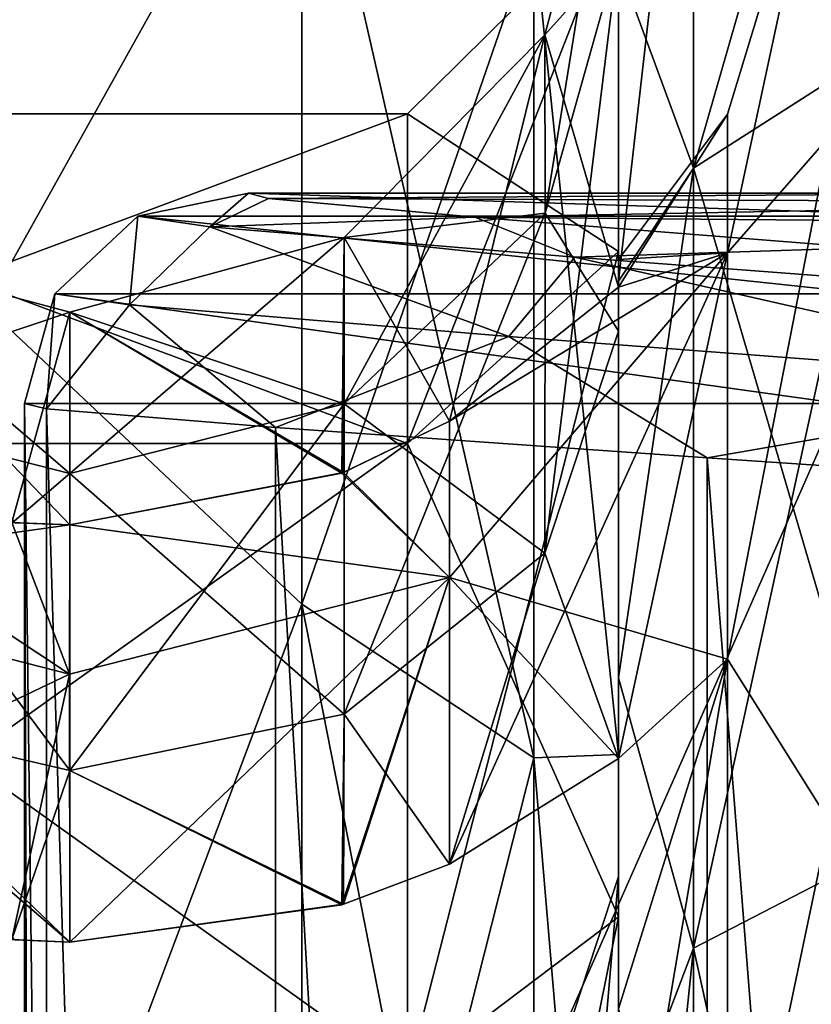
# Model space of a CAD drawing. Header units: metres. Extents: x -40 to 104, y -17 to 17.
# Tile 50 of 115: x 16.08 to 17.96, y 7.54 to 9.87. Entities that reach past the tile are written whole.
import ezdxf

# ---------------------------------------------------------------- set-up
doc = ezdxf.new("R2010")
doc.units = ezdxf.units.M
doc.layers.add('solid_122529', color=7, linetype='CONTINUOUS')

msp = doc.modelspace()

# ---------------------------------------------------------------- linework, layer by layer
at = {"layer": 'solid_122529'}
for points in [[(16.749319, 10.533725, -7.270905), (16, 9.192387, -9.192389), (16, 11.258329, -6.500001)], [(16.749319, 10.533725, 7.270905), (16, 11.258329, 6.500001), (16, 9.192387, 9.192389)], [(16.749319, 10.533725, 1092.729126), (16, 9.192387, 1090.807617), (16, 11.258329, 1093.5)], [(16.749319, 10.533725, 1107.270874), (16, 11.258329, 1106.5), (16, 9.192387, 1109.192383)], [(18.149515, 11.160885, 1095.767212), (18.149515, 9.823603, 1093.219238), (17.678095, 10.817788, 1095.897339)], [(18.149515, 11.160885, 1104.232788), (17.678095, 10.817788, 1104.102661), (17.678095, 9.521615, 1106.572266)], [(18.149515, 9.823603, 1106.780762), (18.149515, 11.160885, 1104.232788), (17.678095, 9.521615, 1106.572266)], [(18.149515, 11.160885, -4.232765), (18.149515, 9.823603, -6.780744), (17.678095, 10.817788, -4.102646)], [(18.149515, 11.160885, 4.232765), (17.678095, 10.817788, 4.102646), (17.678095, 9.521615, 6.572297)], [(18.149515, 9.823603, 6.780744), (18.149515, 11.160885, 4.232765), (17.678095, 9.521615, 6.572297)], [(17.678095, 10.817788, 1095.897339), (17.678095, 9.521615, 1093.427734), (17.5, 10.006008, 1095.430542)], [(17.678095, 10.817788, 1104.102661), (17.5, 10.006008, 1104.569458), (17.5, 9.253789, 1105.947021)], [(17.678095, 9.521615, 1106.572266), (17.678095, 10.817788, 1104.102661), (17.5, 9.253789, 1105.947021)], [(17.678095, 10.817788, -4.102646), (17.678095, 9.521615, -6.572297), (17.5, 10.006008, -4.569434)], [(17.678095, 10.817788, 4.102646), (17.5, 10.006008, 4.569434), (17.5, 9.253789, 5.946992)], [(17.678095, 9.521615, 6.572297), (17.678095, 10.817788, 4.102646), (17.5, 9.253789, 5.946992)], [(18.149515, 9.823603, 1093.219238), (17.678095, 9.521615, 1093.427734), (17.678095, 10.817788, 1095.897339)], [(18.149515, 9.823603, -6.780744), (17.678095, 9.521615, -6.572297), (17.678095, 10.817788, -4.102646)], [(16.749319, 10.533725, -7.270905), (16.749319, 8.487593, -9.580511), (16, 9.192387, -9.192389)], [(16.749319, 8.487593, 9.580511), (16.749319, 10.533725, 7.270905), (16, 9.192387, 9.192389)], [(16.749319, 10.533725, 1092.729126), (16.749319, 8.487593, 1090.419434), (16, 9.192387, 1090.807617)], [(16.749319, 8.487593, 1109.580566), (16.749319, 10.533725, 1107.270874), (16, 9.192387, 1109.192383)], [(17.299038, 8.123253, -9.169256), (16.749319, 8.487593, -9.580511), (16.749319, 10.533725, -7.270905)], [(17.299038, 10.081553, -6.958793), (17.299038, 8.123253, -9.169256), (16.749319, 10.533725, -7.270905)], [(17.299038, 10.081553, 6.958793), (16.749319, 10.533725, 7.270905), (16.749319, 8.487593, 9.580511)], [(17.299038, 8.123253, 1090.830688), (16.749319, 8.487593, 1090.419434), (16.749319, 10.533725, 1092.729126)], [(17.299038, 10.081553, 1093.04126), (17.299038, 8.123253, 1090.830688), (16.749319, 10.533725, 1092.729126)], [(17.299038, 10.081553, 1106.95874), (16.749319, 10.533725, 1107.270874), (16.749319, 8.487593, 1109.580566)], [(17.5, 10.033852, 1096.740234), (17.325731, 9.838181, 1098.895386), (17.5, 10.492595, 1098.900024)], [(17.5, 9.23986, 1098.900024), (17.5, 10.492595, 1098.900024), (17.325731, 9.838181, 1098.895386)], [(17.5, 10.492595, 1101.099976), (17.325731, 9.838181, 1101.104614), (17.325832, 9.415551, 1103.059326)], [(17.5, 9.23986, 1101.099976), (17.325731, 9.838181, 1101.104614), (17.5, 10.492595, 1101.099976)], [(17.5, 10.033852, -3.25981), (17.325731, 9.838181, -1.104563), (17.5, 10.492595, -1.1)], [(17.5, 9.23986, -1.1), (17.5, 10.492595, -1.1), (17.325731, 9.838181, -1.104563)], [(17.5, 10.492595, 1.1), (17.325731, 9.838181, 1.104563), (17.325832, 9.415551, 3.059299)], [(17.5, 9.23986, 1.1), (17.325731, 9.838181, 1.104563), (17.5, 10.492595, 1.1)], [(17.5, 10.033612, 1103.260498), (17.5, 10.492595, 1101.099976), (17.325832, 9.415551, 1103.059326)], [(17.5, 10.033612, 3.260546), (17.5, 10.492595, 1.1), (17.325832, 9.415551, 3.059299)], [(17.5, 9.23986, 1098.900024), (17.5, 10.492595, 1101.099976), (17.5, 10.492595, 1098.900024)], [(17.5, 9.305079, 1100), (17.5, 9.23986, 1101.099976), (17.5, 10.492595, 1101.099976)], [(17.5, 9.23986, 1098.900024), (17.5, 9.305079, 1100), (17.5, 10.492595, 1101.099976)], [(17.5, 9.23986, -1.1), (17.5, 10.492595, 1.1), (17.5, 10.492595, -1.1)], [(17.5, 9.305079), (17.5, 9.23986, 1.1), (17.5, 10.492595, 1.1)], [(17.5, 9.23986, -1.1), (17.5, 9.305079), (17.5, 10.492595, 1.1)], [(18, 10.442726, 1101.501221), (17.758846, 9.321278, 1102.497681), (17.758846, 9.650097, 1100)], [(18, 10.442726, 1101.501221), (18, 9.5966, 1104.382813), (17.758846, 9.321278, 1102.497681)], [(18, 10.442726, 1098.498779), (17.758846, 9.650097, 1100), (17.758846, 9.321278, 1097.502319)], [(18, 10.442726, 1098.498779), (18, 10.442726, 1101.501221), (17.758846, 9.650097, 1100)], [(18, 9.5966, 1095.617188), (18, 10.442726, 1098.498779), (17.758846, 9.321278, 1097.502319)], [(18, 10.442726, 1.501209), (17.758846, 9.321278, 2.497629), (17.758846, 9.650097)], [(18, 10.442726, 1.501209), (18, 9.5966, 4.382777), (17.758846, 9.321278, 2.497629)], [(18, 10.442726, -1.501209), (17.758846, 9.650097), (17.758846, 9.321278, -2.497629)], [(18, 10.442726, -1.501209), (18, 10.442726, 1.501209), (17.758846, 9.650097)], [(18, 9.5966, -4.382777), (18, 10.442726, -1.501209), (17.758846, 9.321278, -2.497629)], [(17, 8.868912, -4.050296), (17.5, 9.323927, -4.257521), (17.5, 10.145587, -1.458222)], [(17, 9.650759, -1.38757), (17.5, 10.145587, -1.458222), (17.5, 10.145587, 1.458222)], [(17, 9.650759, -1.38757), (17, 8.868912, -4.050296), (17.5, 10.145587, -1.458222)], [(17, 9.650759, 1.38757), (17.5, 10.145587, 1.458222), (17.5, 9.323927, 4.257521)], [(17, 9.650759, 1.38757), (17, 9.650759, -1.38757), (17.5, 10.145587, 1.458222)], [(17, 8.868912, 1095.949707), (17.5, 9.323927, 1095.742432), (17.5, 10.145587, 1098.541748)], [(17, 9.650759, 1098.612427), (17.5, 10.145587, 1098.541748), (17.5, 10.145587, 1101.458252)], [(17, 9.650759, 1098.612427), (17, 8.868912, 1095.949707), (17.5, 10.145587, 1098.541748)], [(17, 9.650759, 1101.387573), (17.5, 10.145587, 1101.458252), (17.5, 9.323927, 1104.257568)], [(17, 9.650759, 1101.387573), (17, 9.650759, 1098.612427), (17.5, 10.145587, 1101.458252)], [(17.5, 9.323927, 4.257521), (17.5, 10.145587, 1.458222), (17.5, 9.958554, 5.750959)], [(17.5, 10.145587, -1.458222), (17.5, 9.323927, -4.257521), (17.5, 9.958553, -5.75096)], [(17.5, 9.323927, 1104.257568), (17.5, 10.145587, 1101.458252), (17.5, 9.958554, 1105.750977)], [(17.5, 10.145587, 1098.541748), (17.5, 9.323927, 1095.742432), (17.5, 9.958553, 1094.249023)], [(17.299038, 8.123253, 9.169256), (17.299038, 10.081553, 6.958793), (16.749319, 8.487593, 9.580511)], [(17.299038, 8.123253, 1109.169312), (17.299038, 10.081553, 1106.95874), (16.749319, 8.487593, 1109.580566)], [(17.299038, 10.081553, 6.958793), (17.5, 8.131537, 8.131758), (17.5, 9.958554, 5.750959)], [(17.299038, 8.123253, 9.169256), (17.5, 8.131537, 8.131758), (17.299038, 10.081553, 6.958793)], [(17.299038, 10.081553, -6.958793), (17.5, 9.958553, -5.75096), (17.5, 8.131536, -8.131759)], [(17.299038, 10.081553, -6.958793), (17.5, 8.131536, -8.131759), (17.299038, 8.123253, -9.169256)], [(17.299038, 10.081553, 1106.95874), (17.5, 8.131537, 1108.131714), (17.5, 9.958554, 1105.750977)], [(17.299038, 8.123253, 1109.169312), (17.5, 8.131537, 1108.131714), (17.299038, 10.081553, 1106.95874)], [(17.299038, 10.081553, 1093.04126), (17.5, 9.958553, 1094.249023), (17.5, 8.131536, 1091.868286)], [(17.299038, 10.081553, 1093.04126), (17.5, 8.131536, 1091.868286), (17.299038, 8.123253, 1090.830688)], [(17.5, 10.033852, 1096.740234), (17.325832, 9.415552, 1096.940674), (17.325731, 9.838181, 1098.895386)], [(17.5, 10.033852, -3.25981), (17.325832, 9.415552, -3.059297), (17.325731, 9.838181, -1.104563)], [(17.5, 10.033612, 1103.260498), (17.325832, 9.415551, 1103.059326), (17.325731, 8.608501, 1104.88916)], [(17.5, 10.033612, 1103.260498), (17.325731, 8.608501, 1104.88916), (17.5, 9.135251, 1105.277466)], [(17.5, 10.033612, 3.260546), (17.325832, 9.415551, 3.059299), (17.325731, 8.608501, 4.889127)], [(17.5, 10.033612, 3.260546), (17.325731, 8.608501, 4.889127), (17.5, 9.135251, 5.277473)], [(17.5, 10.033852, 1096.740234), (17.5, 9.135251, 1094.722534), (17.325832, 9.415552, 1096.940674)], [(17.5, 10.033852, -3.25981), (17.5, 9.135251, -5.277473), (17.325832, 9.415552, -3.059297)], [(17.5, 9.253789, 1094.052979), (17.5, 9.135251, 1094.722534), (17.5, 10.033852, 1096.740234)], [(17.5, 10.006008, 1095.430542), (17.5, 9.253789, 1094.052979), (17.5, 10.033852, 1096.740234)], [(17.5, 9.253789, -5.946992), (17.5, 9.135251, -5.277473), (17.5, 10.033852, -3.25981)], [(17.5, 10.006008, -4.569434), (17.5, 9.253789, -5.946992), (17.5, 10.033852, -3.25981)], [(17.5, 10.006008, 1104.569458), (17.5, 10.033612, 1103.260498), (17.5, 9.135251, 1105.277466)], [(17.5, 10.006008, 4.569434), (17.5, 10.033612, 3.260546), (17.5, 9.135251, 5.277473)], [(17.5, 9.253789, 1105.947021), (17.5, 10.006008, 1104.569458), (17.5, 9.135251, 1105.277466)], [(17.678095, 9.521615, 1093.427734), (17.5, 9.253789, 1094.052979), (17.5, 10.006008, 1095.430542)], [(17.5, 9.253789, 5.946992), (17.5, 10.006008, 4.569434), (17.5, 9.135251, 5.277473)], [(17.678095, 9.521615, -6.572297), (17.5, 9.253789, -5.946992), (17.5, 10.006008, -4.569434)], [(17.5, 9.323927, 4.257521), (17.5, 9.958554, 5.750959), (17.5, 8.131537, 8.131758)], [(17.5, 9.323927, 1104.257568), (17.5, 9.958554, 1105.750977), (17.5, 8.131537, 1108.131714)], [(17.5, 9.323927, -4.257521), (17.5, 8.131536, -8.131759), (17.5, 9.958553, -5.75096)], [(17.5, 9.323927, 1095.742432), (17.5, 8.131536, 1091.868286), (17.5, 9.958553, 1094.249023)], [(17.325731, 9.838181, 1101.104614), (16.849407, 9.357492, 1101.117065), (16.849411, 8.962682, 1102.912109)], [(17.099577, 8.922191, 1101.110474), (16.849407, 9.357492, 1101.117065), (17.325731, 9.838181, 1101.104614)], [(17.325731, 9.838181, 1.104563), (16.849407, 9.357492, 1.117036), (16.849411, 8.962682, 2.912159)], [(17.099577, 8.922191, 1.110485), (16.849407, 9.357492, 1.117036), (17.325731, 9.838181, 1.104563)], [(17.325832, 9.415552, 1096.940674), (16.849409, 9.357491, 1098.882935), (17.325731, 9.838181, 1098.895386)], [(17.099566, 8.92218, 1098.889526), (17.325731, 9.838181, 1098.895386), (16.849409, 9.357491, 1098.882935)], [(17.325832, 9.415552, -3.059297), (16.849409, 9.357491, -1.117036), (17.325731, 9.838181, -1.104563)], [(17.099566, 8.92218, -1.110486), (17.325731, 9.838181, -1.104563), (16.849409, 9.357491, -1.117036)], [(17.325832, 9.415551, 1103.059326), (17.325731, 9.838181, 1101.104614), (16.849411, 8.962682, 1102.912109)], [(17.325832, 9.415551, 3.059299), (17.325731, 9.838181, 1.104563), (16.849411, 8.962682, 2.912159)], [(17.099566, 8.92218, 1098.889526), (17.5, 9.23986, 1098.900024), (17.325731, 9.838181, 1098.895386)], [(17.099566, 8.92218, -1.110486), (17.5, 9.23986, -1.1), (17.325731, 9.838181, -1.104563)], [(17.099577, 8.922191, 1101.110474), (17.325731, 9.838181, 1101.104614), (17.5, 9.23986, 1101.099976)], [(17.099577, 8.922191, 1.110485), (17.325731, 9.838181, 1.104563), (17.5, 9.23986, 1.1)], [(18.149515, 9.823603, 1093.219238), (18.149515, 7.915409, 1091.065308), (17.678095, 9.521615, 1093.427734)], [(18.149515, 9.823603, 1106.780762), (17.678095, 9.521615, 1106.572266), (17.678095, 7.672081, 1108.660034)], [(18.149515, 7.915409, 1108.934692), (18.149515, 9.823603, 1106.780762), (17.678095, 7.672081, 1108.660034)], [(18.149515, 9.823603, -6.780744), (18.149515, 7.915409, -8.934649), (17.678095, 9.521615, -6.572297)], [(18.149515, 9.823603, 6.780744), (17.678095, 9.521615, 6.572297), (17.678095, 7.672081, 8.659989)], [(18.149515, 7.915409, 8.934649), (18.149515, 9.823603, 6.780744), (17.678095, 7.672081, 8.659989)], [(14.9, 8.868912, -4.050296), (17, 8.868912, -4.050296), (17, 9.650759, -1.38757)], [(14.9, 9.650759, -1.38757), (17, 9.650759, -1.38757), (17, 9.650759, 1.38757)], [(14.9, 9.650759, -1.38757), (14.9, 8.868912, -4.050296), (17, 9.650759, -1.38757)], [(14.9, 9.650759, 1.38757), (17, 9.650759, 1.38757), (17, 8.868912, 4.050296)], [(14.9, 9.650759, 1.38757), (14.9, 9.650759, -1.38757), (17, 9.650759, 1.38757)], [(14.9, 8.868912, 4.050296), (14.9, 9.650759, 1.38757), (17, 8.868912, 4.050296)], [(14.9, 8.868912, 1095.949707), (17, 8.868912, 1095.949707), (17, 9.650759, 1098.612427)], [(14.9, 9.650759, 1098.612427), (17, 9.650759, 1098.612427), (17, 9.650759, 1101.387573)], [(14.9, 9.650759, 1098.612427), (14.9, 8.868912, 1095.949707), (17, 9.650759, 1098.612427)], [(14.9, 9.650759, 1101.387573), (17, 9.650759, 1101.387573), (17, 8.868912, 1104.050293)], [(14.9, 9.650759, 1101.387573), (14.9, 9.650759, 1098.612427), (17, 9.650759, 1101.387573)], [(14.9, 8.868912, 1104.050293), (14.9, 9.650759, 1101.387573), (17, 8.868912, 1104.050293)], [(17, 8.868912, 4.050296), (17, 9.650759, 1.38757), (17.5, 9.323927, 4.257521)], [(17, 8.868912, 1104.050293), (17, 9.650759, 1101.387573), (17.5, 9.323927, 1104.257568)], [(17.758846, 9.650097, 1100), (17.5, 9.305079, 1100), (17.5, 9.23986, 1098.900024)], [(17.758846, 9.650097, 1100), (17.758846, 9.321278, 1102.497681), (17.5, 9.305079, 1100)], [(17.758846, 9.321278, 1097.502319), (17.758846, 9.650097, 1100), (17.5, 9.23986, 1098.900024)], [(17.758846, 9.650097), (17.5, 9.305079), (17.5, 9.23986, -1.1)], [(17.758846, 9.650097), (17.758846, 9.321278, 2.497629), (17.5, 9.305079)], [(17.758846, 9.321278, -2.497629), (17.758846, 9.650097), (17.5, 9.23986, -1.1)], [(18, 9.5966, 1104.382813), (17.758846, 8.357229, 1104.825073), (17.758846, 9.321278, 1102.497681)], [(18, 9.5966, 1104.382813), (18, 7.973166, 1106.908936), (17.758846, 8.357229, 1104.825073)], [(18, 9.5966, 1095.617188), (17.758846, 9.321278, 1097.502319), (17.758846, 8.357229, 1095.174927)], [(18, 7.973166, 1093.091064), (18, 9.5966, 1095.617188), (17.758846, 8.357229, 1095.174927)], [(18, 9.5966, 4.382777), (17.758846, 8.357229, 4.825048), (17.758846, 9.321278, 2.497629)], [(18, 9.5966, 4.382777), (18, 7.973166, 6.908911), (17.758846, 8.357229, 4.825048)], [(18, 9.5966, -4.382777), (17.758846, 9.321278, -2.497629), (17.758846, 8.357229, -4.825048)], [(18, 7.973166, -6.908911), (18, 9.5966, -4.382777), (17.758846, 8.357229, -4.825048)], [(17.678095, 9.521615, 1093.427734), (17.5, 8.313107, 1092.796387), (17.5, 9.253789, 1094.052979)], [(17.678095, 9.521615, 1093.427734), (17.678095, 7.672081, 1091.339966), (17.5, 8.313107, 1092.796387)], [(17.678095, 9.521615, 1106.572266), (17.5, 9.253789, 1105.947021), (17.5, 8.313107, 1107.203613)], [(17.678095, 7.672081, 1108.660034), (17.678095, 9.521615, 1106.572266), (17.5, 8.313107, 1107.203613)], [(17.678095, 9.521615, -6.572297), (17.5, 8.313107, -7.203611), (17.5, 9.253789, -5.946992)], [(17.678095, 9.521615, -6.572297), (17.678095, 7.672081, -8.659989), (17.5, 8.313107, -7.203611)], [(17.678095, 9.521615, 6.572297), (17.5, 9.253789, 5.946992), (17.5, 8.313107, 7.203611)], [(17.678095, 7.672081, 8.659989), (17.678095, 9.521615, 6.572297), (17.5, 8.313107, 7.203611)], [(18.149515, 7.915409, 1091.065308), (17.678095, 7.672081, 1091.339966), (17.678095, 9.521615, 1093.427734)], [(18.149515, 7.915409, -8.934649), (17.678095, 7.672081, -8.659989), (17.678095, 9.521615, -6.572297)], [(16.360054, 9.408117, 579.956543), (16.622824, 9.462598, 579.984192), (18.293837, 9.408121, 561.557922)], [(16.53047, 9.382733, 581.807678), (16.622824, 9.462598, 579.984192), (16.360054, 9.408117, 579.956543)], [(16.53047, 9.382733, 581.807678), (16.669834, 9.450034, 581.255737), (16.622824, 9.462598, 579.984192)], [(18.556599, 9.462598, 561.58551), (16.622824, 9.462598, 579.984192), (16.669834, 9.450034, 581.255737)], [(18.293837, 9.408121, 561.557922), (16.622824, 9.462598, 579.984192), (18.556599, 9.462598, 561.58551)], [(19.018024, 9.441384, 560.097595), (18.556599, 9.462598, 561.58551), (16.669834, 9.450034, 581.255737)], [(16.53047, 9.382733, 581.807678), (17.159081, 9.405969, 582.629456), (16.669834, 9.450034, 581.255737)], [(19.018024, 9.441384, 560.097595), (16.669834, 9.450034, 581.255737), (17.159081, 9.405969, 582.629456)], [(20.014967, 9.380829, 558.897034), (19.018024, 9.441384, 560.097595), (17.159081, 9.405969, 582.629456)], [(17.325832, 9.415552, 1096.940674), (16.849411, 8.962686, 1097.087891), (16.849409, 9.357491, 1098.882935)], [(17.325832, 9.415552, -3.059297), (16.849411, 8.962686, -2.912146), (16.849409, 9.357491, -1.117036)], [(17.325832, 9.415551, 1103.059326), (16.849411, 8.962682, 1102.912109), (16.849409, 8.226948, 1104.596436)], [(17.325832, 9.415551, 1103.059326), (16.849409, 8.226948, 1104.596436), (17.325731, 8.608501, 1104.88916)], [(17.325832, 9.415551, 3.059299), (16.849411, 8.962682, 2.912159), (16.849409, 8.226948, 4.596494)], [(17.325832, 9.415551, 3.059299), (16.849409, 8.226948, 4.596494), (17.325731, 8.608501, 4.889127)], [(17.325832, 9.415552, 1096.940674), (17.325731, 8.608501, 1095.11084), (16.849411, 8.962686, 1097.087891)], [(17.325832, 9.415552, -3.059297), (17.325731, 8.608501, -4.889127), (16.849411, 8.962686, -2.912146)], [(17.5, 9.135251, 1094.722534), (17.325731, 8.608501, 1095.11084), (17.325832, 9.415552, 1096.940674)], [(17.5, 9.135251, -5.277473), (17.325731, 8.608501, -4.889127), (17.325832, 9.415552, -3.059297)], [(16.163397, 9.223823, 579.935913), (16.360054, 9.408117, 579.956543), (18.097178, 9.223828, 561.537231)], [(16.340427, 9.197453, 581.858887), (16.360054, 9.408117, 579.956543), (16.163397, 9.223823, 579.935913)], [(16.53047, 9.382733, 581.807678), (16.360054, 9.408117, 579.956543), (16.340427, 9.197453, 581.858887)], [(16.360054, 9.408117, 579.956543), (18.293837, 9.408121, 561.557922), (18.097178, 9.223828, 561.537231)], [(17.396364, 9.310499, 583.451721), (17.159081, 9.405969, 582.629456), (16.53047, 9.382733, 581.807678)], [(20.014967, 9.380829, 558.897034), (17.159081, 9.405969, 582.629456), (18.08116, 9.33334, 583.792908)], [(17.396364, 9.310499, 583.451721), (18.08116, 9.33334, 583.792908), (17.159081, 9.405969, 582.629456)], [(16.53047, 9.382733, 581.807678), (16.340427, 9.197453, 581.858887), (17.239868, 9.12242, 583.56665)], [(17.396364, 9.310499, 583.451721), (16.53047, 9.382733, 581.807678), (17.239868, 9.12242, 583.56665)], [(16.198639, 8.797369, 1097.141602), (15.55, 8.963007, 1097.087769), (15.55, 9.353705, 1098.848877)], [(16.198772, 9.180359, 1098.865967), (16.198639, 8.797369, 1097.141602), (15.55, 9.353705, 1098.848877)], [(16.198603, 8.676286, 1098.865967), (16.198772, 9.180359, 1098.865967), (15.55, 9.353705, 1098.848877)], [(16.198603, 8.676286, 1098.865967), (15.55, 9.353705, 1098.848877), (16.068468, 8.680721, 1098.862549)], [(16.198774, 9.180355, 1101.134033), (15.55, 9.353705, 1101.151123), (15.55, 8.963007, 1102.912231)], [(16.06085, 8.681281, 1101.137695), (15.55, 9.353705, 1101.151123), (16.198774, 9.180355, 1101.134033)], [(16.198639, 8.797369, -2.858427), (15.55, 8.963007, -2.912258), (15.55, 9.353705, -1.151062)], [(16.198772, 9.180359, -1.134074), (16.198639, 8.797369, -2.858427), (15.55, 9.353705, -1.151062)], [(16.198603, 8.676286, -1.134078), (16.198772, 9.180359, -1.134074), (15.55, 9.353705, -1.151062)], [(16.198603, 8.676286, -1.134078), (15.55, 9.353705, -1.151062), (16.068468, 8.680721, -1.137486)], [(16.198774, 9.180355, 1.134074), (15.55, 9.353705, 1.151062), (15.55, 8.963007, 2.912258)], [(16.06085, 8.681281, 1.137685), (15.55, 9.353705, 1.151062), (16.198774, 9.180355, 1.134074)], [(16.849407, 9.357492, 1101.117065), (16.198774, 9.180355, 1101.134033), (16.198639, 8.797362, 1102.858398)], [(16.849411, 8.962682, 1102.912109), (16.849407, 9.357492, 1101.117065), (16.198639, 8.797362, 1102.858398)], [(16.849407, 9.357492, 1.117036), (16.198774, 9.180355, 1.134074), (16.198639, 8.797362, 2.858448)], [(16.849411, 8.962682, 2.912159), (16.849407, 9.357492, 1.117036), (16.198639, 8.797362, 2.858448)], [(16.849411, 8.962686, 1097.087891), (16.198772, 9.180359, 1098.865967), (16.849409, 9.357491, 1098.882935)], [(16.847637, 8.800052, 1098.882935), (16.849409, 9.357491, 1098.882935), (16.198772, 9.180359, 1098.865967)], [(16.849411, 8.962686, -2.912146), (16.198772, 9.180359, -1.134074), (16.849409, 9.357491, -1.117036)], [(16.847637, 8.800052, -1.117083), (16.849409, 9.357491, -1.117036), (16.198772, 9.180359, -1.134074)], [(16.843855, 8.798571, 1101.117188), (16.198774, 9.180355, 1101.134033), (16.849407, 9.357492, 1101.117065)], [(16.843855, 8.798571, 1.117182), (16.198774, 9.180355, 1.134074), (16.849407, 9.357492, 1.117036)], [(16.843855, 8.798571, 1101.117188), (16.849407, 9.357492, 1101.117065), (17.099577, 8.922191, 1101.110474)], [(16.843855, 8.798571, 1.117182), (16.849407, 9.357492, 1.117036), (17.099577, 8.922191, 1.110485)], [(16.847637, 8.800052, 1098.882935), (17.099566, 8.92218, 1098.889526), (16.849409, 9.357491, 1098.882935)], [(16.847637, 8.800052, -1.117083), (17.099566, 8.92218, -1.110486), (16.849409, 9.357491, -1.117036)], [(17, 7.368558, -6.384892), (17.5, 7.745906, -6.712834), (17.5, 9.323927, -4.257521)], [(17, 8.868912, -4.050296), (17, 7.368558, -6.384892), (17.5, 9.323927, -4.257521)], [(17, 8.868912, 4.050296), (17.5, 9.323927, 4.257521), (17.5, 7.745906, 6.712834)], [(17, 7.368558, 1093.615112), (17.5, 7.745906, 1093.287109), (17.5, 9.323927, 1095.742432)], [(17, 8.868912, 1095.949707), (17, 7.368558, 1093.615112), (17.5, 9.323927, 1095.742432)], [(17, 8.868912, 1104.050293), (17.5, 9.323927, 1104.257568), (17.5, 7.745906, 1106.712891)], [(17.099184, 8.550747, 1102.77832), (17.758846, 9.321278, 1102.497681), (17.758846, 8.357229, 1104.825073)], [(17.099184, 8.550747, 1102.77832), (17.099577, 8.922191, 1101.110474), (17.758846, 9.321278, 1102.497681)], [(17.099184, 8.550733, 1097.22168), (17.099577, 7.870931, 1095.654053), (17.758846, 9.321278, 1097.502319)], [(17.099566, 8.92218, 1098.889526), (17.099184, 8.550733, 1097.22168), (17.758846, 9.321278, 1097.502319)], [(17.099184, 8.550747, 2.778282), (17.758846, 9.321278, 2.497629), (17.758846, 8.357229, 4.825048)], [(17.099184, 8.550747, 2.778282), (17.099577, 8.922191, 1.110485), (17.758846, 9.321278, 2.497629)], [(17.099184, 8.550733, -2.778325), (17.099577, 7.870931, -4.345931), (17.758846, 9.321278, -2.497629)], [(17.099566, 8.92218, -1.110486), (17.099184, 8.550733, -2.778325), (17.758846, 9.321278, -2.497629)], [(17.099566, 8.92218, 1098.889526), (17.758846, 9.321278, 1097.502319), (17.5, 9.23986, 1098.900024)], [(17.099566, 8.92218, -1.110486), (17.758846, 9.321278, -2.497629), (17.5, 9.23986, -1.1)], [(17.099577, 8.922191, 1101.110474), (17.5, 9.23986, 1101.099976), (17.758846, 9.321278, 1102.497681)], [(17.099577, 7.870931, 1095.654053), (17.5, 8.121767, 1095.458862), (17.758846, 9.321278, 1097.502319)], [(17.099577, 8.922191, 1.110485), (17.5, 9.23986, 1.1), (17.758846, 9.321278, 2.497629)], [(17.099577, 7.870931, -4.345931), (17.5, 8.121767, -4.541135), (17.758846, 9.321278, -2.497629)], [(18.824194, 9.202531, 584.638123), (18.08116, 9.33334, 583.792908), (17.396364, 9.310499, 583.451721)], [(17.5, 7.745906, 6.712834), (17.5, 9.323927, 4.257521), (17.5, 8.131537, 8.131758)], [(17.5, 9.323927, -4.257521), (17.5, 7.745906, -6.712834), (17.5, 8.131536, -8.131759)], [(17.5, 7.745906, 1106.712891), (17.5, 9.323927, 1104.257568), (17.5, 8.131537, 1108.131714)], [(17.5, 9.323927, 1095.742432), (17.5, 7.745906, 1093.287109), (17.5, 8.131536, 1091.868286)], [(17.758846, 9.321278, 1102.497681), (17.5, 9.23986, 1101.099976), (17.5, 9.305079, 1100)], [(17.758846, 8.357229, 1095.174927), (17.758846, 9.321278, 1097.502319), (17.5, 8.121767, 1095.458862)], [(17.758846, 9.321278, 2.497629), (17.5, 9.23986, 1.1), (17.5, 9.305079)], [(17.758846, 8.357229, -4.825048), (17.758846, 9.321278, -2.497629), (17.5, 8.121767, -4.541135)], [(17.396364, 9.310499, 583.451721), (17.239868, 9.12242, 583.56665), (18.722874, 9.01028, 584.798828)], [(18.824194, 9.202531, 584.638123), (17.396364, 9.310499, 583.451721), (18.722874, 9.01028, 584.798828)], [(17.5, 9.253789, 1094.052979), (17.5, 8.313107, 1092.796387), (17.5, 9.135251, 1094.722534)], [(17.5, 8.313107, 1107.203613), (17.5, 9.253789, 1105.947021), (17.5, 9.135251, 1105.277466)], [(17.5, 9.253789, -5.946992), (17.5, 8.313107, -7.203611), (17.5, 9.135251, -5.277473)], [(17.5, 8.313107, 7.203611), (17.5, 9.253789, 5.946992), (17.5, 9.135251, 5.277473)], [(16.163397, 9.223823, 579.935913), (18.024651, 8.963816, 561.529602), (16.090889, 8.963816, 579.928162)], [(16.163397, 9.223823, 579.935913), (16.090889, 8.963816, 579.928162), (16.143461, 8.951233, 581.341614)], [(16.340427, 9.197453, 581.858887), (16.163397, 9.223823, 579.935913), (16.143461, 8.951233, 581.341614)], [(16.163397, 9.223823, 579.935913), (18.097178, 9.223828, 561.537231), (18.024651, 8.963816, 561.529602)], [(16.198639, 8.797362, 1102.858398), (16.198774, 9.180355, 1101.134033), (15.55, 8.963007, 1102.912231)], [(16.198639, 8.797362, 2.858448), (16.198774, 9.180355, 1.134074), (15.55, 8.963007, 2.912258)], [(16.749319, 8.487593, -9.580511), (16, 6.499997, -11.258332), (16, 9.192387, -9.192389)], [(16.749319, 8.487593, 9.580511), (16, 9.192387, 9.192389), (16, 6.499997, 11.258332)], [(16.749319, 8.487593, 1090.419434), (16, 6.499997, 1088.741699), (16, 9.192387, 1090.807617)], [(16.749319, 8.487593, 1109.580566), (16, 9.192387, 1109.192383), (16, 6.499997, 1111.258301)], [(16.06085, 8.681281, 1101.137695), (16.198774, 9.180355, 1101.134033), (16.198313, 8.676294, 1101.134033)], [(16.06085, 8.681281, 1.137685), (16.198774, 9.180355, 1.134074), (16.198313, 8.676294, 1.134086)], [(16.340427, 9.197453, 581.858887), (16.143461, 8.951233, 581.341614), (16.686426, 8.907172, 582.867798)], [(16.843855, 8.798571, 1101.117188), (16.198313, 8.676294, 1101.134033), (16.198774, 9.180355, 1101.134033)], [(16.843855, 8.798571, 1.117182), (16.198313, 8.676294, 1.134086), (16.198774, 9.180355, 1.134074)], [(16.847637, 8.800052, 1098.882935), (16.198772, 9.180359, 1098.865967), (16.198603, 8.676286, 1098.865967)], [(16.847637, 8.800052, -1.117083), (16.198772, 9.180359, -1.134074), (16.198603, 8.676286, -1.134078)], [(16.849411, 8.962686, 1097.087891), (16.198639, 8.797369, 1097.141602), (16.198772, 9.180359, 1098.865967)], [(16.849411, 8.962686, -2.912146), (16.198639, 8.797369, -2.858427), (16.198772, 9.180359, -1.134074)], [(17.239868, 9.12242, 583.56665), (16.340427, 9.197453, 581.858887), (16.686426, 8.907172, 582.867798)], [(17.5, 8.121767, 1095.458862), (17.325731, 8.608501, 1095.11084), (17.5, 9.135251, 1094.722534)], [(17.5, 8.121767, 1104.541138), (17.5, 9.135251, 1105.277466), (17.325731, 8.608501, 1104.88916)], [(17.5, 8.121767, -4.541135), (17.325731, 8.608501, -4.889127), (17.5, 9.135251, -5.277473)], [(17.5, 8.121767, 4.541135), (17.5, 9.135251, 5.277473), (17.325731, 8.608501, 4.889127)], [(17.5, 8.121767, 1095.458862), (17.5, 9.135251, 1094.722534), (17.5, 8.313107, 1092.796387)], [(17.5, 8.121767, 1104.541138), (17.5, 8.313107, 1107.203613), (17.5, 9.135251, 1105.277466)], [(17.5, 8.121767, -4.541135), (17.5, 9.135251, -5.277473), (17.5, 8.313107, -7.203611)], [(17.5, 8.121767, 4.541135), (17.5, 8.313107, 7.203611), (17.5, 9.135251, 5.277473)], [(17.239868, 9.12242, 583.56665), (16.686426, 8.907172, 582.867798), (17.710829, 8.834583, 584.160339)], [(18.722874, 9.01028, 584.798828), (17.239868, 9.12242, 583.56665), (17.710829, 8.834583, 584.160339)], [(18.722874, 9.01028, 584.798828), (17.710829, 8.834583, 584.160339), (19.098495, 8.741922, 585.048645)], [(16.198774, 8.093656, 1095.521362), (15.55, 8.243884, 1095.433228), (15.55, 8.963007, 1097.087769)], [(16.198639, 8.797369, 1097.141602), (16.198774, 8.093656, 1095.521362), (15.55, 8.963007, 1097.087769)], [(16.198639, 8.797362, 1102.858398), (15.55, 8.963007, 1102.912231), (15.55, 8.243884, 1104.566772)], [(16.198774, 8.093656, -4.478592), (15.55, 8.243884, -4.566741), (15.55, 8.963007, -2.912258)], [(16.198639, 8.797369, -2.858427), (16.198774, 8.093656, -4.478592), (15.55, 8.963007, -2.912258)], [(16.198639, 8.797362, 2.858448), (15.55, 8.963007, 2.912258), (15.55, 8.243884, 4.566741)], [(16.090889, 8.963816, 579.928162), (18.024651, 8.963816, 561.529602), (16.143139, 4.7, 579.43103)], [(16.090889, -8.963816, 579.928162), (16.090889, 8.963816, 579.928162), (16.143139, 4.7, 579.43103)], [(16.143461, -8.951233, 581.341614), (16.090889, 8.963816, 579.928162), (16.090889, -8.963816, 579.928162)], [(16.143461, -8.951233, 581.341614), (16.143461, 8.951233, 581.341614), (16.090889, 8.963816, 579.928162)], [(18.024651, 8.963816, 561.529602), (18.024651, 4.7, 561.529602), (16.143139, 4.7, 579.43103)], [(16.686426, -8.907172, 582.867798), (16.686426, 8.907172, 582.867798), (16.143461, 8.951233, 581.341614)], [(16.143461, -8.951233, 581.341614), (16.686426, -8.907172, 582.867798), (16.143461, 8.951233, 581.341614)], [(16.849411, 8.962686, 1097.087891), (16.849407, 8.226948, 1095.403564), (16.198639, 8.797369, 1097.141602)], [(16.849411, 8.962686, -2.912146), (16.849407, 8.226948, -4.596495), (16.198639, 8.797369, -2.858427)], [(16.849411, 8.962682, 1102.912109), (16.198639, 8.797362, 1102.858398), (16.198772, 8.093658, 1104.478638)], [(16.849411, 8.962682, 2.912159), (16.198639, 8.797362, 2.858448), (16.198772, 8.093658, 4.478594)], [(16.849411, 8.962682, 1102.912109), (16.198772, 8.093658, 1104.478638), (16.849409, 8.226948, 1104.596436)], [(16.849411, 8.962682, 2.912159), (16.198772, 8.093658, 4.478594), (16.849409, 8.226948, 4.596494)], [(17.325731, 8.608501, 1095.11084), (16.849407, 8.226948, 1095.403564), (16.849411, 8.962686, 1097.087891)], [(17.325731, 8.608501, -4.889127), (16.849407, 8.226948, -4.596495), (16.849411, 8.962686, -2.912146)], [(16.843855, 8.798571, 1101.117188), (17.099577, 8.922191, 1101.110474), (17.099184, 8.550747, 1102.77832)], [(16.843855, 8.798571, 1.117182), (17.099577, 8.922191, 1.110485), (17.099184, 8.550747, 2.778282)], [(16.847637, 8.800052, 1098.882935), (17.099184, 8.550733, 1097.22168), (17.099566, 8.92218, 1098.889526)], [(16.847637, 8.800052, -1.117083), (17.099184, 8.550733, -2.778325), (17.099566, 8.92218, -1.110486)], [(16.198114, 8.321862, 1102.703857), (15.3, 8.551188, 1102.778442), (15.3, 8.916419, 1101.157593)], [(16.06085, 8.681281, 1101.137695), (16.198114, 8.321862, 1102.703857), (15.3, 8.916419, 1101.157593)], [(16.198114, 8.321862, 2.703853), (15.3, 8.551188, 2.778449), (15.3, 8.916419, 1.157609)], [(16.06085, 8.681281, 1.137685), (16.198114, 8.321862, 2.703853), (15.3, 8.916419, 1.157609)], [(17.710829, -8.834583, 584.160339), (17.710829, 8.834583, 584.160339), (16.686426, 8.907172, 582.867798)], [(16.686426, -8.907172, 582.867798), (17.710829, -8.834583, 584.160339), (16.686426, 8.907172, 582.867798)], [(14.9, 7.368558, -6.384892), (17, 7.368558, -6.384892), (17, 8.868912, -4.050296)], [(14.9, 8.868912, -4.050296), (14.9, 7.368558, -6.384892), (17, 8.868912, -4.050296)], [(14.9, 8.868912, 4.050296), (17, 8.868912, 4.050296), (17, 7.368558, 6.384892)], [(14.9, 7.368558, 6.384892), (14.9, 8.868912, 4.050296), (17, 7.368558, 6.384892)], [(14.9, 7.368558, 1093.615112), (17, 7.368558, 1093.615112), (17, 8.868912, 1095.949707)], [(14.9, 8.868912, 1095.949707), (14.9, 7.368558, 1093.615112), (17, 8.868912, 1095.949707)], [(14.9, 8.868912, 1104.050293), (17, 8.868912, 1104.050293), (17, 7.368558, 1106.384888)], [(14.9, 7.368558, 1106.384888), (14.9, 8.868912, 1104.050293), (17, 7.368558, 1106.384888)], [(17, 7.368558, 6.384892), (17, 8.868912, 4.050296), (17.5, 7.745906, 6.712834)], [(17, 7.368558, 1106.384888), (17, 8.868912, 1104.050293), (17.5, 7.745906, 1106.712891)], [(19.098495, -8.741922, 585.048645), (19.098495, 8.741922, 585.048645), (17.710829, 8.834583, 584.160339)], [(17.710829, -8.834583, 584.160339), (19.098495, -8.741922, 585.048645), (17.710829, 8.834583, 584.160339)], [(16.198772, 8.093658, 1104.478638), (16.198639, 8.797362, 1102.858398), (15.55, 8.243884, 1104.566772)], [(16.198772, 8.093658, 4.478594), (16.198639, 8.797362, 2.858448), (15.55, 8.243884, 4.566741)], [(16.843855, 8.798571, 1101.117188), (17.099184, 8.550747, 1102.77832), (16.198313, 8.676294, 1101.134033)], [(16.843855, 8.798571, 1.117182), (17.099184, 8.550747, 2.778282), (16.198313, 8.676294, 1.134086)], [(16.847637, 8.800052, 1098.882935), (16.198603, 8.676286, 1098.865967), (17.099184, 8.550733, 1097.22168)], [(16.847637, 8.800052, -1.117083), (16.198603, 8.676286, -1.134078), (17.099184, 8.550733, -2.778325)], [(16.849407, 8.226948, 1095.403564), (16.198774, 8.093656, 1095.521362), (16.198639, 8.797369, 1097.141602)], [(16.849407, 8.226948, -4.596495), (16.198774, 8.093656, -4.478592), (16.198639, 8.797369, -2.858427)], [(16.198603, 8.676286, 1098.865967), (16.068468, 8.680721, 1098.862549), (15.3, 8.551188, 1097.221558)], [(16.198603, 8.676286, -1.134078), (16.068468, 8.680721, -1.137486), (15.3, 8.551188, -2.778449)], [(16.198114, 8.321813, 1097.296021), (16.198603, 8.676286, 1098.865967), (15.3, 8.551188, 1097.221558)], [(16.198114, 8.321813, -2.704005), (16.198603, 8.676286, -1.134078), (15.3, 8.551188, -2.778449)], [(16.06085, 8.681281, 1101.137695), (16.198313, 8.676294, 1101.134033), (16.198114, 8.321862, 1102.703857)], [(16.06085, 8.681281, 1.137685), (16.198313, 8.676294, 1.134086), (16.198114, 8.321862, 2.703853)], [(16.198313, 8.676294, 1101.134033), (17.099184, 8.550747, 1102.77832), (16.198114, 8.321862, 1102.703857)], [(16.198313, 8.676294, 1.134086), (17.099184, 8.550747, 2.778282), (16.198114, 8.321862, 2.703853)], [(16.198114, 8.321813, 1097.296021), (17.099184, 8.550733, 1097.22168), (16.198603, 8.676286, 1098.865967)], [(16.198114, 8.321813, -2.704005), (17.099184, 8.550733, -2.778325), (16.198603, 8.676286, -1.134078)], [(17.099577, 7.870931, 1095.654053), (16.849407, 8.226948, 1095.403564), (17.325731, 8.608501, 1095.11084)], [(17.099577, 7.870931, -4.345931), (16.849407, 8.226948, -4.596495), (17.325731, 8.608501, -4.889127)], [(17.099566, 7.870922, 1104.345947), (17.325731, 8.608501, 1104.88916), (16.849409, 8.226948, 1104.596436)], [(17.099566, 7.870922, 4.345924), (17.325731, 8.608501, 4.889127), (16.849409, 8.226948, 4.596494)], [(17.099566, 7.870922, 1104.345947), (17.5, 8.121767, 1104.541138), (17.325731, 8.608501, 1104.88916)], [(17.099566, 7.870922, 4.345924), (17.5, 8.121767, 4.541135), (17.325731, 8.608501, 4.889127)], [(17.099577, 7.870931, 1095.654053), (17.325731, 8.608501, 1095.11084), (17.5, 8.121767, 1095.458862)], [(17.099577, 7.870931, -4.345931), (17.325731, 8.608501, -4.889127), (17.5, 8.121767, -4.541135)], [(16.198114, 8.321813, 1097.296021), (15.3, 8.551188, 1097.221558), (15.3, 7.89396, 1095.695557)], [(16.198603, 7.685857, 1104.182251), (16.068468, 7.691449, 1104.182129), (15.3, 8.551188, 1102.778442)], [(16.198114, 8.321862, 1102.703857), (16.198603, 7.685857, 1104.182251), (15.3, 8.551188, 1102.778442)], [(16.198114, 8.321813, -2.704005), (15.3, 8.551188, -2.778449), (15.3, 7.89396, -4.304414)], [(16.198603, 7.685857, 4.182304), (16.068468, 7.691449, 4.182155), (15.3, 8.551188, 2.778449)], [(16.198114, 8.321862, 2.703853), (16.198603, 7.685857, 4.182304), (15.3, 8.551188, 2.778449)], [(16.198114, 8.321862, 1102.703857), (17.099184, 8.550747, 1102.77832), (16.198603, 7.685857, 1104.182251)], [(16.198114, 8.321862, 2.703853), (17.099184, 8.550747, 2.778282), (16.198603, 7.685857, 4.182304)], [(16.198313, 7.685868, 1095.817749), (17.099184, 8.550733, 1097.22168), (16.198114, 8.321813, 1097.296021)], [(16.198313, 7.685868, -4.182303), (17.099184, 8.550733, -2.778325), (16.198114, 8.321813, -2.704005)], [(16.843855, 7.774857, 1095.732178), (17.099184, 8.550733, 1097.22168), (16.198313, 7.685868, 1095.817749)], [(16.843855, 7.774857, -4.267851), (17.099184, 8.550733, -2.778325), (16.198313, 7.685868, -4.182303)], [(16.847637, 7.775996, 1104.268799), (16.198603, 7.685857, 1104.182251), (17.099184, 8.550747, 1102.77832)], [(16.847637, 7.775996, 4.268802), (16.198603, 7.685857, 4.182304), (17.099184, 8.550747, 2.778282)], [(16.843855, 7.774857, 1095.732178), (17.099577, 7.870931, 1095.654053), (17.099184, 8.550733, 1097.22168)], [(16.843855, 7.774857, -4.267851), (17.099577, 7.870931, -4.345931), (17.099184, 8.550733, -2.778325)], [(16.847637, 7.775996, 1104.268799), (17.099184, 8.550747, 1102.77832), (17.099566, 7.870922, 1104.345947)], [(16.847637, 7.775996, 4.268802), (17.099184, 8.550747, 2.778282), (17.099566, 7.870922, 4.345924)], [(17.099184, 8.550747, 1102.77832), (17.758846, 8.357229, 1104.825073), (17.5, 8.121767, 1104.541138)], [(17.099566, 7.870922, 1104.345947), (17.099184, 8.550747, 1102.77832), (17.5, 8.121767, 1104.541138)], [(17.099184, 8.550747, 2.778282), (17.758846, 8.357229, 4.825048), (17.5, 8.121767, 4.541135)], [(17.099566, 7.870922, 4.345924), (17.099184, 8.550747, 2.778282), (17.5, 8.121767, 4.541135)], [(16.749319, 8.487593, -9.580511), (16.749319, 5.948192, -11.333333), (16, 6.499997, -11.258332)], [(16.749319, 5.948192, 11.333333), (16.749319, 8.487593, 9.580511), (16, 6.499997, 11.258332)], [(16.749319, 8.487593, 1090.419434), (16.749319, 5.948192, 1088.666626), (16, 6.499997, 1088.741699)], [(16.749319, 5.948192, 1111.333374), (16.749319, 8.487593, 1109.580566), (16, 6.499997, 1111.258301)], [(17.299038, 5.692859, -10.846836), (16.749319, 5.948192, -11.333333), (16.749319, 8.487593, -9.580511)], [(17.299038, 8.123253, -9.169256), (17.299038, 5.692859, -10.846836), (16.749319, 8.487593, -9.580511)], [(17.299038, 8.123253, 9.169256), (16.749319, 8.487593, 9.580511), (16.749319, 5.948192, 11.333333)], [(17.299038, 5.692859, 1089.153198), (16.749319, 5.948192, 1088.666626), (16.749319, 8.487593, 1090.419434)], [(17.299038, 8.123253, 1090.830688), (17.299038, 5.692859, 1089.153198), (16.749319, 8.487593, 1090.419434)], [(17.299038, 8.123253, 1109.169312), (16.749319, 8.487593, 1109.580566), (16.749319, 5.948192, 1111.333374)], [(17.758846, 8.357229, 1104.825073), (17.5, 7.527967, 1105.46936), (17.5, 8.121767, 1104.541138)], [(17.758846, 8.357229, 1104.825073), (17.758846, 6.823649, 1106.823608), (17.5, 7.527967, 1105.46936)], [(17.758846, 8.357229, 1095.174927), (17.5, 8.121767, 1095.458862), (17.5, 7.527967, 1094.53064)], [(17.758846, 8.357229, 1095.174927), (17.5, 7.527967, 1094.53064), (17.5, 6.82864, 1093.679077)], [(17.758846, 6.823649, 1093.176392), (17.758846, 8.357229, 1095.174927), (17.5, 6.82864, 1093.679077)], [(17.758846, 8.357229, 4.825048), (17.5, 7.527967, 5.469388), (17.5, 8.121767, 4.541135)], [(17.758846, 8.357229, 4.825048), (17.758846, 6.823649, 6.823649), (17.5, 7.527967, 5.469388)], [(17.758846, 8.357229, -4.825048), (17.5, 8.121767, -4.541135), (17.5, 7.527967, -5.469388)], [(17.758846, 8.357229, -4.825048), (17.5, 7.527967, -5.469388), (17.5, 6.82864, -6.320972)], [(17.758846, 6.823649, -6.823649), (17.758846, 8.357229, -4.825048), (17.5, 6.82864, -6.320972)], [(18, 7.973166, 1106.908936), (17.758846, 6.823649, 1106.823608), (17.758846, 8.357229, 1104.825073)], [(18, 7.973166, 1093.091064), (17.758846, 8.357229, 1095.174927), (17.758846, 6.823649, 1093.176392)], [(18, 7.973166, 6.908911), (17.758846, 6.823649, 6.823649), (17.758846, 8.357229, 4.825048)], [(18, 7.973166, -6.908911), (17.758846, 8.357229, -4.825048), (17.758846, 6.823649, -6.823649)], [(16.06085, 7.692019, 1095.817627), (16.198114, 8.321813, 1097.296021), (15.3, 7.89396, 1095.695557)], [(16.06085, 7.692019, -4.182322), (16.198114, 8.321813, -2.704005), (15.3, 7.89396, -4.304414)], [(16.06085, 7.692019, 1095.817627), (16.198313, 7.685868, 1095.817749), (16.198114, 8.321813, 1097.296021)], [(16.06085, 7.692019, -4.182322), (16.198313, 7.685868, -4.182303), (16.198114, 8.321813, -2.704005)], [(17.5, 8.313107, 1092.796387), (17.5, 7.203611, 1091.68689), (17.5, 7.842124, 1092.942749)], [(17.5, 8.121767, 1095.458862), (17.5, 8.313107, 1092.796387), (17.5, 7.842124, 1092.942749)], [(17.5, 7.203611, 1108.31311), (17.5, 8.313107, 1107.203613), (17.5, 7.842124, 1107.057251)], [(17.5, 8.121767, 1104.541138), (17.5, 7.842124, 1107.057251), (17.5, 8.313107, 1107.203613)], [(17.678095, 7.672081, 1091.339966), (17.5, 7.203611, 1091.68689), (17.5, 8.313107, 1092.796387)], [(17.678095, 7.672081, 1108.660034), (17.5, 8.313107, 1107.203613), (17.5, 7.203611, 1108.31311)], [(17.5, 8.313107, -7.203611), (17.5, 7.203611, -8.313107), (17.5, 7.842124, -7.057311)], [(17.5, 8.121767, -4.541135), (17.5, 8.313107, -7.203611), (17.5, 7.842124, -7.057311)], [(17.5, 7.203611, 8.313107), (17.5, 8.313107, 7.203611), (17.5, 7.842124, 7.057311)], [(17.5, 8.121767, 4.541135), (17.5, 7.842124, 7.057311), (17.5, 8.313107, 7.203611)], [(17.678095, 7.672081, -8.659989), (17.5, 7.203611, -8.313107), (17.5, 8.313107, -7.203611)], [(17.678095, 7.672081, 8.659989), (17.5, 8.313107, 7.203611), (17.5, 7.203611, 8.313107)], [(16.06085, 7.692019, 1095.817627), (15.55, 8.243884, 1095.433228), (16.198774, 8.093656, 1095.521362)], [(16.198603, 7.685857, 1104.182251), (16.198772, 8.093658, 1104.478638), (15.55, 8.243884, 1104.566772)], [(16.198603, 7.685857, 1104.182251), (15.55, 8.243884, 1104.566772), (16.068468, 7.691449, 1104.182129)], [(16.06085, 7.692019, -4.182322), (15.55, 8.243884, -4.566741), (16.198774, 8.093656, -4.478592)], [(16.198603, 7.685857, 4.182304), (16.198772, 8.093658, 4.478594), (15.55, 8.243884, 4.566741)], [(16.198603, 7.685857, 4.182304), (15.55, 8.243884, 4.566741), (16.068468, 7.691449, 4.182155)], [(16.847637, 7.775996, 1104.268799), (16.849409, 8.226948, 1104.596436), (16.198772, 8.093658, 1104.478638)], [(16.847637, 7.775996, 4.268802), (16.849409, 8.226948, 4.596494), (16.198772, 8.093658, 4.478594)], [(16.843855, 7.774857, 1095.732178), (16.198774, 8.093656, 1095.521362), (16.849407, 8.226948, 1095.403564)], [(16.843855, 7.774857, -4.267851), (16.198774, 8.093656, -4.478592), (16.849407, 8.226948, -4.596495)], [(16.843855, 7.774857, 1095.732178), (16.849407, 8.226948, 1095.403564), (17.099577, 7.870931, 1095.654053)], [(16.843855, 7.774857, -4.267851), (16.849407, 8.226948, -4.596495), (17.099577, 7.870931, -4.345931)], [(16.847637, 7.775996, 1104.268799), (17.099566, 7.870922, 1104.345947), (16.849409, 8.226948, 1104.596436)], [(16.847637, 7.775996, 4.268802), (17.099566, 7.870922, 4.345924), (16.849409, 8.226948, 4.596494)], [(17.299038, 8.123253, 9.169256), (17.5, 5.748076, 9.960331), (17.5, 8.131537, 8.131758)], [(17.299038, 8.123253, 1109.169312), (17.5, 5.748076, 1109.960327), (17.5, 8.131537, 1108.131714)], [(17.299038, 8.123253, -9.169256), (17.5, 8.131536, -8.131759), (17.5, 5.748075, -9.960332)], [(17.299038, 8.123253, 1090.830688), (17.5, 8.131536, 1091.868286), (17.5, 5.748075, 1090.039673)], [(17.5, 7.745906, 6.712834), (17.5, 8.131537, 8.131758), (17.5, 5.748076, 9.960331)], [(17.5, 7.745906, 1106.712891), (17.5, 8.131537, 1108.131714), (17.5, 5.748076, 1109.960327)], [(17.5, 7.745906, -6.712834), (17.5, 5.748075, -9.960332), (17.5, 8.131536, -8.131759)], [(17.5, 7.745906, 1093.287109), (17.5, 5.748075, 1090.039673), (17.5, 8.131536, 1091.868286)], [(17.299038, 5.692859, 10.846836), (17.299038, 8.123253, 9.169256), (16.749319, 5.948192, 11.333333)], [(17.299038, 5.692859, 1110.846802), (17.299038, 8.123253, 1109.169312), (16.749319, 5.948192, 1111.333374)], [(17.299038, 5.692859, 10.846836), (17.5, 5.748076, 9.960331), (17.299038, 8.123253, 9.169256)], [(17.299038, 8.123253, -9.169256), (17.5, 5.748075, -9.960332), (17.299038, 5.692859, -10.846836)], [(17.299038, 5.692859, 1110.846802), (17.5, 5.748076, 1109.960327), (17.299038, 8.123253, 1109.169312)], [(17.299038, 8.123253, 1090.830688), (17.5, 5.748075, 1090.039673), (17.299038, 5.692859, 1089.153198)], [(17.5, 7.527967, 1094.53064), (17.5, 8.121767, 1095.458862), (17.5, 7.842124, 1092.942749)], [(17.5, 8.121767, 1104.541138), (17.5, 7.527967, 1105.46936), (17.5, 7.842124, 1107.057251)], [(17.5, 7.527967, -5.469388), (17.5, 8.121767, -4.541135), (17.5, 7.842124, -7.057311)], [(17.5, 8.121767, 4.541135), (17.5, 7.527967, 5.469388), (17.5, 7.842124, 7.057311)], [(16.06085, 7.692019, 1095.817627), (16.198774, 8.093656, 1095.521362), (16.198313, 7.685868, 1095.817749)], [(16.06085, 7.692019, -4.182322), (16.198774, 8.093656, -4.478592), (16.198313, 7.685868, -4.182303)], [(16.843855, 7.774857, 1095.732178), (16.198313, 7.685868, 1095.817749), (16.198774, 8.093656, 1095.521362)], [(16.843855, 7.774857, -4.267851), (16.198313, 7.685868, -4.182303), (16.198774, 8.093656, -4.478592)], [(16.847637, 7.775996, 1104.268799), (16.198772, 8.093658, 1104.478638), (16.198603, 7.685857, 1104.182251)], [(16.847637, 7.775996, 4.268802), (16.198772, 8.093658, 4.478594), (16.198603, 7.685857, 4.182304)], [(18, 7.973166, 1106.908936), (18, 5.704078, 1108.875122), (17.758846, 6.823649, 1106.823608)], [(18, 5.704078, 1091.124878), (18, 7.973166, 1093.091064), (17.758846, 6.823649, 1093.176392)], [(18, 7.973166, 6.908911), (18, 5.704078, 8.875096), (17.758846, 6.823649, 6.823649)], [(18, 5.704078, -8.875096), (18, 7.973166, -6.908911), (17.758846, 6.823649, -6.823649)], [(18.149515, 7.915409, 1091.065308), (18.149515, 5.5472, 1089.430664), (17.678095, 7.672081, 1091.339966)], [(18.149515, 7.915409, 1108.934692), (17.678095, 7.672081, 1108.660034), (17.678095, 5.376673, 1110.244385)], [(18.149515, 5.5472, 1110.569336), (18.149515, 7.915409, 1108.934692), (17.678095, 5.376673, 1110.244385)], [(18.149515, 7.915409, -8.934649), (18.149515, 5.5472, -10.569306), (17.678095, 7.672081, -8.659989)], [(18.149515, 7.915409, 8.934649), (17.678095, 7.672081, 8.659989), (17.678095, 5.376673, 10.244394)], [(18.149515, 5.5472, 10.569306), (18.149515, 7.915409, 8.934649), (17.678095, 5.376673, 10.244394)], [(17.5, 6.20141, 1091.464966), (17.325731, 7.310009, 1093.323608), (17.5, 7.842124, 1092.942749)], [(17.5, 6.82864, 1093.679077), (17.5, 7.842124, 1092.942749), (17.325731, 7.310009, 1093.323608)], [(17.5, 7.842124, 1107.057251), (17.325731, 7.310009, 1106.676392), (17.325832, 5.81913, 1108.009399)], [(17.5, 6.82864, 1106.320923), (17.325731, 7.310009, 1106.676392), (17.5, 7.842124, 1107.057251)], [(17.5, 6.20141, -8.535048), (17.325731, 7.310009, -6.676348), (17.5, 7.842124, -7.057311)], [(17.5, 6.82864, -6.320972), (17.5, 7.842124, -7.057311), (17.325731, 7.310009, -6.676348)], [(17.5, 7.842124, 7.057311), (17.325731, 7.310009, 6.676348), (17.325832, 5.81913, 8.009347)], [(17.5, 6.82864, 6.320972), (17.325731, 7.310009, 6.676348), (17.5, 7.842124, 7.057311)], [(17.5, 6.200904, 1108.5354), (17.5, 7.842124, 1107.057251), (17.325832, 5.81913, 1108.009399)], [(17.5, 6.200904, 8.535416), (17.5, 7.842124, 7.057311), (17.325832, 5.81913, 8.009347)], [(17.5, 7.203611, 1091.68689), (17.5, 6.20141, 1091.464966), (17.5, 7.842124, 1092.942749)], [(17.5, 6.82864, 1093.679077), (17.5, 7.527967, 1094.53064), (17.5, 7.842124, 1092.942749)], [(17.5, 7.203611, 1108.31311), (17.5, 7.842124, 1107.057251), (17.5, 6.200904, 1108.5354)], [(17.5, 7.527967, 1105.46936), (17.5, 6.82864, 1106.320923), (17.5, 7.842124, 1107.057251)], [(17.5, 7.203611, -8.313107), (17.5, 6.20141, -8.535048), (17.5, 7.842124, -7.057311)], [(17.5, 6.82864, -6.320972), (17.5, 7.527967, -5.469388), (17.5, 7.842124, -7.057311)], [(17.5, 7.203611, 8.313107), (17.5, 7.842124, 7.057311), (17.5, 6.200904, 8.535416)], [(17.5, 7.527967, 5.469388), (17.5, 6.82864, 6.320972), (17.5, 7.842124, 7.057311)], [(17, 5.271248, -8.202222), (17.5, 5.541327, -8.622795), (17.5, 7.745906, -6.712834)], [(17, 7.368558, -6.384892), (17, 5.271248, -8.202222), (17.5, 7.745906, -6.712834)], [(17, 7.368558, 6.384892), (17.5, 7.745906, 6.712834), (17.5, 5.541327, 8.622795)], [(17, 5.271248, 1091.797729), (17.5, 5.541327, 1091.377197), (17.5, 7.745906, 1093.287109)], [(17, 7.368558, 1093.615112), (17, 5.271248, 1091.797729), (17.5, 7.745906, 1093.287109)], [(17, 7.368558, 1106.384888), (17.5, 7.745906, 1106.712891), (17.5, 5.541327, 1108.622803)], [(17.5, 5.541327, 8.622795), (17.5, 7.745906, 6.712834), (17.5, 5.748076, 9.960331)], [(17.5, 7.745906, -6.712834), (17.5, 5.541327, -8.622795), (17.5, 5.748075, -9.960332)], [(17.5, 5.541327, 1108.622803), (17.5, 7.745906, 1106.712891), (17.5, 5.748076, 1109.960327)], [(17.5, 7.745906, 1093.287109), (17.5, 5.541327, 1091.377197), (17.5, 5.748075, 1090.039673)], [(17.678095, 7.672081, 1091.339966), (17.678095, 5.376673, 1089.755615), (17.5, 7.203611, 1091.68689)], [(17.678095, 7.672081, 1108.660034), (17.5, 7.203611, 1108.31311), (17.5, 5.946992, 1109.253784)], [(17.678095, 5.376673, 1110.244385), (17.678095, 7.672081, 1108.660034), (17.5, 5.946992, 1109.253784)], [(17.678095, 7.672081, -8.659989), (17.678095, 5.376673, -10.244394), (17.5, 7.203611, -8.313107)], [(17.678095, 7.672081, 8.659989), (17.5, 7.203611, 8.313107), (17.5, 5.946992, 9.253789)], [(17.678095, 5.376673, 10.244394), (17.678095, 7.672081, 8.659989), (17.5, 5.946992, 9.253789)], [(18.149515, 5.5472, 1089.430664), (17.678095, 5.376673, 1089.755615), (17.678095, 7.672081, 1091.339966)], [(18.149515, 5.5472, -10.569306), (17.678095, 5.376673, -10.244394), (17.678095, 7.672081, -8.659989)]]:
    msp.add_3dface(points, dxfattribs=at)

doc.saveas('drawing.dxf')
